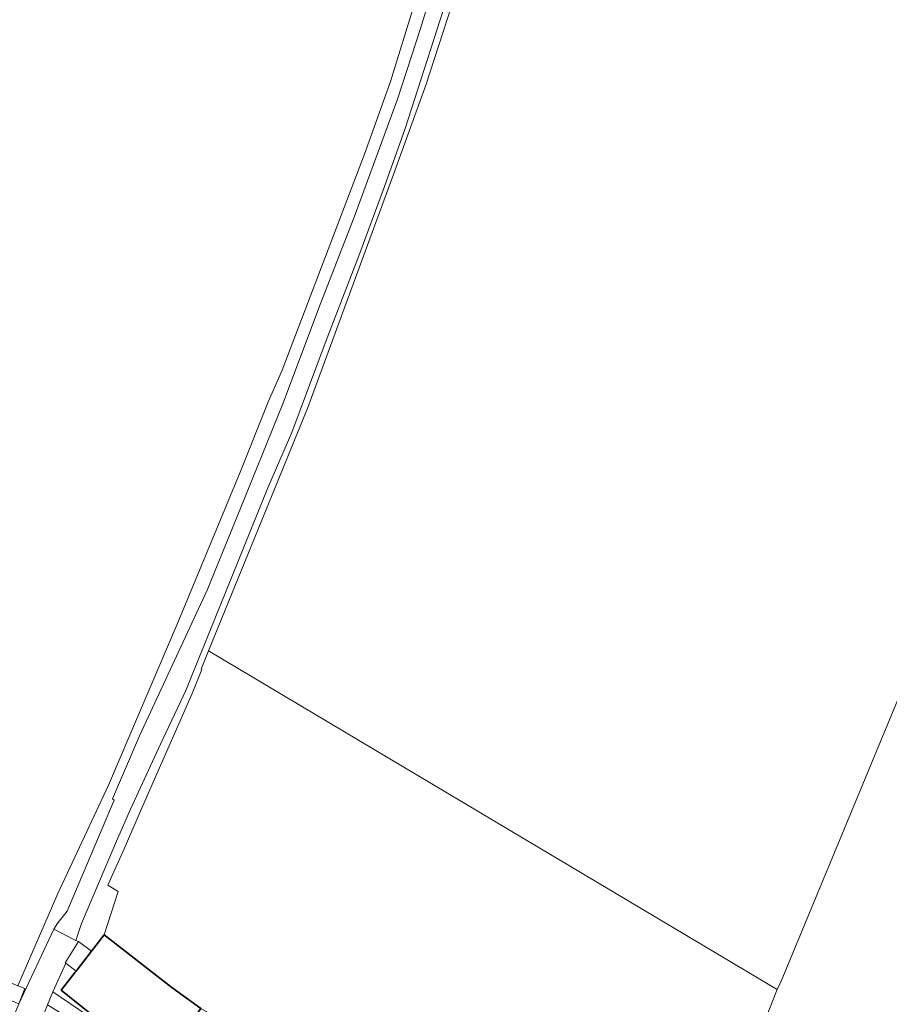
# Model space of a CAD drawing. Extents: x 184422 to 188298, y 343471 to 350189.
# Tile 228 of 256: x 186422 to 186544, y 347995 to 348133. Entities that reach past the tile are written whole.
import ezdxf

# ---------------------------------------------------------------- set-up
doc = ezdxf.new("R2010")
doc.units = 0
for name, color, linetype, lineweight in [('B-WA-GR-BOUWLAND-GV', 252, 'Continuous', 13), ('B-WA-GR-GROENVOORZIENING-GV', 252, 'Continuous', 18), ('B-WA-OG-TERREIN_CULTUURSCHEIDING-GV', 252, 'Continuous', 18), ('B-WA-OG-TERREIN_ERF-GV', 252, 'Continuous', 18), ('B-WA-OG-WEG-GV', 252, 'Continuous', 18), ('B-WA-VH-ONVERHARD-GV', 252, 'Continuous', 18), ('B-WA-VH-VERHARDING_BETONSTRAATSTEEN-GV', 252, 'Continuous', 18), ('B-WA-VH-VERHARDING_STRAATBAKSTEEN-GV', 252, 'Continuous', 18), ('B-WE-OG-BEBOUWING-GV', 250, 'Continuous', 35)]:
    doc.layers.add(name, color=color, linetype=linetype, lineweight=lineweight)

msp = doc.modelspace()

# ---------------------------------------------------------------- linework, layer by layer
at = {"layer": 'B-WA-GR-BOUWLAND-GV', "flags": 128}
for points in [[(186299.893, 348061.531), (186302.824, 348059.926), (186322.788, 348048.736), (186332.327, 348043.667), (186361.764, 348028.129), (186370.516, 348023.572), (186390.938, 348012.984), (186415.097, 348000.998), (186421.815, 347998.087), (186427.414, 348011.009), (186434.51, 348026.199), (186444.256, 348049.046), (186452.923, 348070.042), (186456.895, 348079.984), (186458.822, 348084.328), (186470.383, 348114.547), (186474.013, 348124.755), (186479.487, 348142.494)], [(186299.893, 348061.531), (186302.824, 348059.926), (186322.788, 348048.736), (186332.327, 348043.667), (186361.764, 348028.129), (186370.516, 348023.572), (186390.938, 348012.984), (186415.097, 348000.998), (186421.815, 347998.087), (186427.414, 348011.009), (186434.51, 348026.199), (186444.256, 348049.046), (186452.923, 348070.042), (186456.895, 348079.984), (186458.822, 348084.328), (186470.383, 348114.547), (186474.013, 348124.755), (186479.487, 348142.494)], [(186299.893, 348061.531), (186302.824, 348059.926), (186322.788, 348048.736), (186332.327, 348043.667), (186361.764, 348028.129), (186370.516, 348023.572), (186390.938, 348012.984), (186415.097, 348000.998), (186421.815, 347998.087), (186427.414, 348011.009), (186434.51, 348026.199), (186444.256, 348049.046), (186452.923, 348070.042), (186456.895, 348079.984), (186458.822, 348084.328), (186470.383, 348114.547), (186474.013, 348124.755), (186479.487, 348142.494)], [(186484.333, 348140.773), (186478.965, 348124.219), (186474.294, 348111.353), (186462.411, 348079.066), (186448.525, 348045.002)], [(186484.333, 348140.773), (186478.965, 348124.219), (186474.294, 348111.353), (186462.411, 348079.066), (186448.525, 348045.002)], [(186484.333, 348140.773), (186478.965, 348124.219), (186474.294, 348111.353), (186462.411, 348079.066), (186448.525, 348045.002)], [(186448.525, 348045.002), (186528.184, 347997.546), (186528.73, 347998.741), (186555.453, 348063.167), (186576.848, 348118.984), (186690.335, 348048.82), (186691.12, 348049.595), (186698.313, 348055.357)], [(186448.525, 348045.002), (186528.184, 347997.546), (186528.73, 347998.741), (186555.453, 348063.167), (186576.848, 348118.984), (186690.335, 348048.82), (186691.12, 348049.595), (186698.313, 348055.357)], [(186448.525, 348045.002), (186528.184, 347997.546), (186528.73, 347998.741), (186555.453, 348063.167), (186576.848, 348118.984), (186690.335, 348048.82), (186691.12, 348049.595), (186698.313, 348055.357)]]:
    msp.add_lwpolyline(points, dxfattribs=at)
at = {"layer": 'B-WA-GR-GROENVOORZIENING-GV', "flags": 128}
msp.add_lwpolyline([(186291.056, 348064.089), (186305.431, 348057.058), (186370.549, 348021.612), (186386.349, 348013.377), (186396.675, 348007.936), (186403.887, 348004.494), (186412.754, 347999.773), (186417.36, 347997.462), (186421.964, 347995.581), (186422.762, 347997.695), (186421.965, 347998.022), (186421.815, 347998.087), (186415.097, 348000.998), (186390.938, 348012.984), (186370.516, 348023.572), (186361.764, 348028.129), (186332.327, 348043.667), (186322.788, 348048.736), (186302.824, 348059.926), (186299.893, 348061.531)], dxfattribs=at)
msp.add_lwpolyline([(186291.056, 348064.089), (186305.431, 348057.058), (186370.549, 348021.612), (186386.349, 348013.377), (186396.675, 348007.936), (186403.887, 348004.494), (186412.754, 347999.773), (186417.36, 347997.462), (186421.964, 347995.581), (186422.762, 347997.695), (186421.965, 347998.022), (186421.815, 347998.087), (186415.097, 348000.998), (186390.938, 348012.984), (186370.516, 348023.572), (186361.764, 348028.129), (186332.327, 348043.667), (186322.788, 348048.736), (186302.824, 348059.926), (186299.893, 348061.531)], dxfattribs=at)
msp.add_lwpolyline([(186291.056, 348064.089), (186305.431, 348057.058), (186370.549, 348021.612), (186386.349, 348013.377), (186396.675, 348007.936), (186403.887, 348004.494), (186412.754, 347999.773), (186417.36, 347997.462), (186421.964, 347995.581), (186422.762, 347997.695), (186421.965, 347998.022), (186421.815, 347998.087), (186415.097, 348000.998), (186390.938, 348012.984), (186370.516, 348023.572), (186361.764, 348028.129), (186332.327, 348043.667), (186322.788, 348048.736), (186302.824, 348059.926), (186299.893, 348061.531)], dxfattribs=at)
at = {"layer": 'B-WA-OG-TERREIN_CULTUURSCHEIDING-GV', "flags": 128}
msp.add_lwpolyline([(186428.508, 348001.276), (186426.716, 347997.246), (186436.342, 347990.702), (186427.891, 347997.478), (186429.844, 348000), (186429.965, 348000.156)], close=True, dxfattribs=at)
msp.add_lwpolyline([(186428.508, 348001.276), (186426.716, 347997.246), (186436.342, 347990.702), (186427.891, 347997.478), (186429.844, 348000), (186429.965, 348000.156)], close=True, dxfattribs=at)
msp.add_lwpolyline([(186428.508, 348001.276), (186426.716, 347997.246), (186436.342, 347990.702), (186427.891, 347997.478), (186429.844, 348000), (186429.965, 348000.156)], close=True, dxfattribs=at)
at = {"layer": 'B-WA-OG-TERREIN_ERF-GV', "flags": 128}
for points in [[(186635.718, 347994.657), (186636.618, 347995.493), (186638.601, 347998.996), (186641.785, 348002.166), (186646.687, 348005.765), (186690.214, 348048.701), (186690.335, 348048.82), (186576.848, 348118.984), (186555.453, 348063.167), (186528.73, 347998.741), (186528.184, 347997.546), (186517.543, 347970.771), (186577.212, 347944.755), (186578.315, 347945.816), (186587.748, 347953.964), (186598.409, 347963), (186613.013, 347975.39), (186626.308, 347986.812), (186627.066, 347987.463), (186629.905, 347990.119), (186634.903, 347994.083)], [(186635.718, 347994.657), (186636.618, 347995.493), (186638.601, 347998.996), (186641.785, 348002.166), (186646.687, 348005.765), (186690.214, 348048.701), (186690.335, 348048.82), (186576.848, 348118.984), (186555.453, 348063.167), (186528.73, 347998.741), (186528.184, 347997.546), (186517.543, 347970.771), (186577.212, 347944.755), (186578.315, 347945.816), (186587.748, 347953.964), (186598.409, 347963), (186613.013, 347975.39), (186626.308, 347986.812), (186627.066, 347987.463), (186629.905, 347990.119), (186634.903, 347994.083)], [(186635.718, 347994.657), (186636.618, 347995.493), (186638.601, 347998.996), (186641.785, 348002.166), (186646.687, 348005.765), (186690.214, 348048.701), (186690.335, 348048.82), (186576.848, 348118.984), (186555.453, 348063.167), (186528.73, 347998.741), (186528.184, 347997.546), (186517.543, 347970.771), (186577.212, 347944.755), (186578.315, 347945.816), (186587.748, 347953.964), (186598.409, 347963), (186613.013, 347975.39), (186626.308, 347986.812), (186627.066, 347987.463), (186629.905, 347990.119), (186634.903, 347994.083)], [(186434.407, 348012.168), (186435.835, 348011.296), (186433.883, 348005.216), (186443.385, 347997.858), (186447.421, 347994.907), (186465.028, 347984.884), (186461.044, 347977.964), (186474.251, 347970.362), (186500.331, 347955.328), (186503.709, 347953.365), (186513.234, 347969.755), (186543.553, 347955.939), (186565.214, 347945.192), (186572.89, 347940.603), (186573.934, 347941.602), (186577.212, 347944.755), (186517.543, 347970.771), (186528.184, 347997.546), (186448.525, 348045.002), (186447.477, 348042.431), (186447.584, 348042.37), (186446.236, 348039.045), (186439.583, 348023.957), (186436.69, 348017.276)], [(186434.407, 348012.168), (186435.835, 348011.296), (186433.883, 348005.216), (186443.385, 347997.858), (186447.421, 347994.907), (186465.028, 347984.884), (186461.044, 347977.964), (186474.251, 347970.362), (186500.331, 347955.328), (186503.709, 347953.365), (186513.234, 347969.755), (186543.553, 347955.939), (186565.214, 347945.192), (186572.89, 347940.603), (186573.934, 347941.602), (186577.212, 347944.755), (186517.543, 347970.771), (186528.184, 347997.546), (186448.525, 348045.002), (186447.477, 348042.431), (186447.584, 348042.37), (186446.236, 348039.045), (186439.583, 348023.957), (186436.69, 348017.276)], [(186434.407, 348012.168), (186435.835, 348011.296), (186433.883, 348005.216), (186443.385, 347997.858), (186447.421, 347994.907), (186465.028, 347984.884), (186461.044, 347977.964), (186474.251, 347970.362), (186500.331, 347955.328), (186503.709, 347953.365), (186513.234, 347969.755), (186543.553, 347955.939), (186565.214, 347945.192), (186572.89, 347940.603), (186573.934, 347941.602), (186577.212, 347944.755), (186517.543, 347970.771), (186528.184, 347997.546), (186448.525, 348045.002), (186447.477, 348042.431), (186447.584, 348042.37), (186446.236, 348039.045), (186439.583, 348023.957), (186436.69, 348017.276)]]:
    msp.add_lwpolyline(points, close=True, dxfattribs=at)
at = {"layer": 'B-WA-OG-WEG-GV', "flags": 128}
for points in [[(186479.487, 348142.494), (186474.013, 348124.755), (186470.383, 348114.547), (186458.822, 348084.328), (186456.895, 348079.984), (186452.923, 348070.042), (186444.256, 348049.046), (186434.51, 348026.199), (186427.414, 348011.009), (186421.815, 347998.087)], [(186479.487, 348142.494), (186474.013, 348124.755), (186470.383, 348114.547), (186458.822, 348084.328), (186456.895, 348079.984), (186452.923, 348070.042), (186444.256, 348049.046), (186434.51, 348026.199), (186427.414, 348011.009), (186421.815, 347998.087)], [(186479.487, 348142.494), (186474.013, 348124.755), (186470.383, 348114.547), (186458.822, 348084.328), (186456.895, 348079.984), (186452.923, 348070.042), (186444.256, 348049.046), (186434.51, 348026.199), (186427.414, 348011.009), (186421.815, 347998.087)], [(186421.965, 347998.022), (186422.762, 347997.695), (186421.964, 347995.581), (186426.853, 348006.026), (186427.424, 348006.885), (186428.716, 348008.553), (186435.307, 348024.062), (186435.079, 348024.291), (186438.838, 348033.107), (186448.305, 348053.474), (186453.124, 348065.287), (186458.942, 348079.585), (186464.172, 348093.484), (186468.922, 348105.712), (186474.982, 348122.266), (186478.223, 348132.149), (186481.271, 348142.176)], [(186421.965, 347998.022), (186422.762, 347997.695), (186421.964, 347995.581), (186426.853, 348006.026), (186427.424, 348006.885), (186428.716, 348008.553), (186435.307, 348024.062), (186435.079, 348024.291), (186438.838, 348033.107), (186448.305, 348053.474), (186453.124, 348065.287), (186458.942, 348079.585), (186464.172, 348093.484), (186468.922, 348105.712), (186474.982, 348122.266), (186478.223, 348132.149), (186481.271, 348142.176)], [(186421.965, 347998.022), (186422.762, 347997.695), (186421.964, 347995.581), (186426.853, 348006.026), (186427.424, 348006.885), (186428.716, 348008.553), (186435.307, 348024.062), (186435.079, 348024.291), (186438.838, 348033.107), (186448.305, 348053.474), (186453.124, 348065.287), (186458.942, 348079.585), (186464.172, 348093.484), (186468.922, 348105.712), (186474.982, 348122.266), (186478.223, 348132.149), (186481.271, 348142.176)], [(186429.945, 348004.45), (186430.299, 348004.285), (186432.132, 348002.955), (186433.883, 348005.216), (186435.835, 348011.296), (186434.407, 348012.168), (186436.69, 348017.276), (186439.583, 348023.957), (186446.236, 348039.045), (186447.584, 348042.37), (186447.477, 348042.431), (186448.525, 348045.002), (186462.411, 348079.066), (186474.294, 348111.353), (186478.965, 348124.219), (186484.333, 348140.773)], [(186429.945, 348004.45), (186430.299, 348004.285), (186432.132, 348002.955), (186433.883, 348005.216), (186435.835, 348011.296), (186434.407, 348012.168), (186436.69, 348017.276), (186439.583, 348023.957), (186446.236, 348039.045), (186447.584, 348042.37), (186447.477, 348042.431), (186448.525, 348045.002), (186462.411, 348079.066), (186474.294, 348111.353), (186478.965, 348124.219), (186484.333, 348140.773)], [(186429.945, 348004.45), (186430.299, 348004.285), (186432.132, 348002.955), (186433.883, 348005.216), (186435.835, 348011.296), (186434.407, 348012.168), (186436.69, 348017.276), (186439.583, 348023.957), (186446.236, 348039.045), (186447.584, 348042.37), (186447.477, 348042.431), (186448.525, 348045.002), (186462.411, 348079.066), (186474.294, 348111.353), (186478.965, 348124.219), (186484.333, 348140.773)], [(186482.747, 348138.915), (186476.06, 348118.143), (186473.153, 348110.027), (186469.573, 348100.335), (186464.973, 348088.477), (186460.167, 348075.587), (186456.826, 348067.832), (186445.314, 348039.433), (186441.801, 348031.941), (186437.562, 348022.845), (186435.494, 348017.999), (186430.73, 348006.835), (186429.945, 348004.45)], [(186482.747, 348138.915), (186476.06, 348118.143), (186473.153, 348110.027), (186469.573, 348100.335), (186464.973, 348088.477), (186460.167, 348075.587), (186456.826, 348067.832), (186445.314, 348039.433), (186441.801, 348031.941), (186437.562, 348022.845), (186435.494, 348017.999), (186430.73, 348006.835), (186429.945, 348004.45)], [(186482.747, 348138.915), (186476.06, 348118.143), (186473.153, 348110.027), (186469.573, 348100.335), (186464.973, 348088.477), (186460.167, 348075.587), (186456.826, 348067.832), (186445.314, 348039.433), (186441.801, 348031.941), (186437.562, 348022.845), (186435.494, 348017.999), (186430.73, 348006.835), (186429.945, 348004.45)]]:
    msp.add_lwpolyline(points, dxfattribs=at)
at = {"layer": 'B-WA-VH-ONVERHARD-GV', "flags": 128}
msp.add_lwpolyline([(186481.271, 348142.176), (186478.223, 348132.149), (186474.982, 348122.266), (186468.922, 348105.712), (186464.172, 348093.484), (186458.942, 348079.585), (186453.124, 348065.287), (186448.305, 348053.474), (186438.838, 348033.107), (186435.079, 348024.291), (186435.307, 348024.062), (186428.716, 348008.553), (186427.424, 348006.885), (186426.853, 348006.026), (186429.945, 348004.45), (186430.73, 348006.835), (186435.494, 348017.999), (186437.562, 348022.845), (186441.801, 348031.941), (186445.314, 348039.433), (186456.826, 348067.832), (186460.167, 348075.587), (186464.973, 348088.477), (186469.573, 348100.335), (186473.153, 348110.027), (186476.06, 348118.143), (186482.747, 348138.915)], dxfattribs=at)
msp.add_lwpolyline([(186481.271, 348142.176), (186478.223, 348132.149), (186474.982, 348122.266), (186468.922, 348105.712), (186464.172, 348093.484), (186458.942, 348079.585), (186453.124, 348065.287), (186448.305, 348053.474), (186438.838, 348033.107), (186435.079, 348024.291), (186435.307, 348024.062), (186428.716, 348008.553), (186427.424, 348006.885), (186426.853, 348006.026), (186429.945, 348004.45), (186430.73, 348006.835), (186435.494, 348017.999), (186437.562, 348022.845), (186441.801, 348031.941), (186445.314, 348039.433), (186456.826, 348067.832), (186460.167, 348075.587), (186464.973, 348088.477), (186469.573, 348100.335), (186473.153, 348110.027), (186476.06, 348118.143), (186482.747, 348138.915)], dxfattribs=at)
msp.add_lwpolyline([(186481.271, 348142.176), (186478.223, 348132.149), (186474.982, 348122.266), (186468.922, 348105.712), (186464.172, 348093.484), (186458.942, 348079.585), (186453.124, 348065.287), (186448.305, 348053.474), (186438.838, 348033.107), (186435.079, 348024.291), (186435.307, 348024.062), (186428.716, 348008.553), (186427.424, 348006.885), (186426.853, 348006.026), (186429.945, 348004.45), (186430.73, 348006.835), (186435.494, 348017.999), (186437.562, 348022.845), (186441.801, 348031.941), (186445.314, 348039.433), (186456.826, 348067.832), (186460.167, 348075.587), (186464.973, 348088.477), (186469.573, 348100.335), (186473.153, 348110.027), (186476.06, 348118.143), (186482.747, 348138.915)], dxfattribs=at)
at = {"layer": 'B-WA-VH-VERHARDING_BETONSTRAATSTEEN-GV', "flags": 128}
msp.add_lwpolyline([(186424.094, 347990.764), (186425.956, 347995.409), (186426.716, 347997.246), (186428.508, 348001.276), (186428.441, 348001.31), (186430.299, 348004.285), (186429.945, 348004.45), (186426.853, 348006.026), (186421.964, 347995.581), (186419.067, 347988.649)], dxfattribs=at)
msp.add_lwpolyline([(186424.094, 347990.764), (186425.956, 347995.409), (186426.716, 347997.246), (186428.508, 348001.276), (186428.441, 348001.31), (186430.299, 348004.285), (186429.945, 348004.45), (186426.853, 348006.026), (186421.964, 347995.581), (186419.067, 347988.649)], dxfattribs=at)
msp.add_lwpolyline([(186424.094, 347990.764), (186425.956, 347995.409), (186426.716, 347997.246), (186428.508, 348001.276), (186428.441, 348001.31), (186430.299, 348004.285), (186429.945, 348004.45), (186426.853, 348006.026), (186421.964, 347995.581), (186419.067, 347988.649)], dxfattribs=at)
at = {"layer": 'B-WA-VH-VERHARDING_STRAATBAKSTEEN-GV', "flags": 128}
for points in [[(186430.299, 348004.285), (186428.441, 348001.31), (186428.508, 348001.276), (186429.965, 348000.156), (186432.132, 348002.955)], [(186430.299, 348004.285), (186428.441, 348001.31), (186428.508, 348001.276), (186429.965, 348000.156), (186432.132, 348002.955)], [(186430.299, 348004.285), (186428.441, 348001.31), (186428.508, 348001.276), (186429.965, 348000.156), (186432.132, 348002.955)], [(186426.716, 347997.246), (186425.956, 347995.409), (186436.021, 347989.216), (186435.454, 347988.296), (186436.971, 347987.363), (186438.231, 347989.287), (186436.82, 347990.319), (186436.342, 347990.702)], [(186426.716, 347997.246), (186425.956, 347995.409), (186436.021, 347989.216), (186435.454, 347988.296), (186436.971, 347987.363), (186438.231, 347989.287), (186436.82, 347990.319), (186436.342, 347990.702)], [(186426.716, 347997.246), (186425.956, 347995.409), (186436.021, 347989.216), (186435.454, 347988.296), (186436.971, 347987.363), (186438.231, 347989.287), (186436.82, 347990.319), (186436.342, 347990.702)]]:
    msp.add_lwpolyline(points, close=True, dxfattribs=at)
at = {"layer": 'B-WE-OG-BEBOUWING-GV', "flags": 128}
msp.add_lwpolyline([(186438.231, 347989.287), (186440.856, 347987.368), (186440.791, 347987.279), (186441.477, 347986.778), (186446.264, 347993.325), (186447.421, 347994.907), (186443.385, 347997.858), (186433.883, 348005.216), (186432.132, 348002.955), (186429.965, 348000.156), (186429.844, 348000), (186427.891, 347997.478), (186436.342, 347990.702), (186436.82, 347990.319)], close=True, dxfattribs=at)
msp.add_lwpolyline([(186438.231, 347989.287), (186440.856, 347987.368), (186440.791, 347987.279), (186441.477, 347986.778), (186446.264, 347993.325), (186447.421, 347994.907), (186443.385, 347997.858), (186433.883, 348005.216), (186432.132, 348002.955), (186429.965, 348000.156), (186429.844, 348000), (186427.891, 347997.478), (186436.342, 347990.702), (186436.82, 347990.319)], close=True, dxfattribs=at)
msp.add_lwpolyline([(186438.231, 347989.287), (186440.856, 347987.368), (186440.791, 347987.279), (186441.477, 347986.778), (186446.264, 347993.325), (186447.421, 347994.907), (186443.385, 347997.858), (186433.883, 348005.216), (186432.132, 348002.955), (186429.965, 348000.156), (186429.844, 348000), (186427.891, 347997.478), (186436.342, 347990.702), (186436.82, 347990.319)], close=True, dxfattribs=at)

doc.saveas('drawing.dxf')
